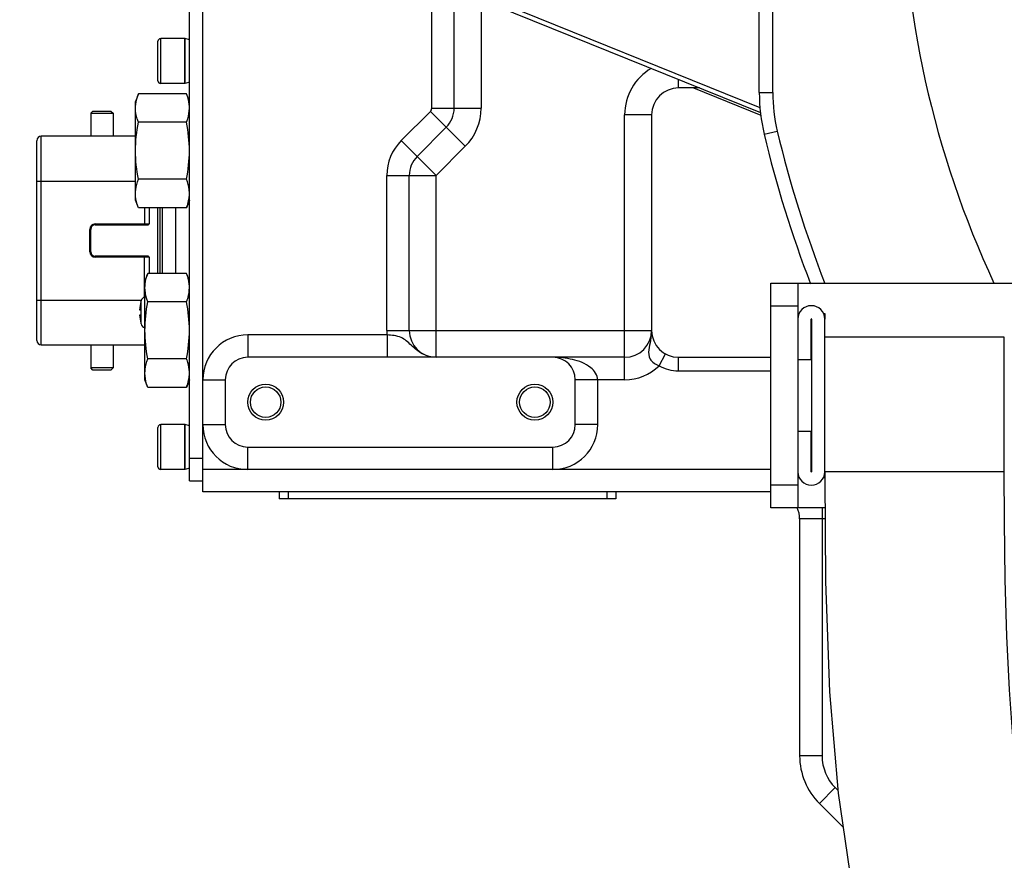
# Model space of a CAD drawing. Header units: millimetres. Extents: x 0 to 11890, y 0 to 8410.
# Tile 40 of 103: x 6691 to 6911, y 2047 to 2234. Entities that reach past the tile are written whole.
import ezdxf

# ---------------------------------------------------------------- set-up
doc = ezdxf.new("R2010")
doc.units = ezdxf.units.MM
doc.header["$LTSCALE"] = 653.95
doc.layers.get('0').update_dxf_attribs({"linetype": 'CONTINUOUS'})
for name, color, linetype in [('304103000003DXF_CONTINUOUS_LINE', 7, 'CONTINUOUS'), ('304103000004DXF_CONTINUOUS_LINE', 7, 'CONTINUOUS'), ('304103000006DXF_CONTINUOUS_LINE', 7, 'CONTINUOUS'), ('304105000021DXF_CONTINUOUS_LINE', 7, 'CONTINUOUS'), ('304105000026DXF_CONTINUOUS_LINE', 7, 'CONTINUOUS'), ('304105000038DXF_CONTINUOUS_LINE', 7, 'CONTINUOUS'), ('304106000002DXF_CONTINUOUS_LINE', 7, 'CONTINUOUS'), ('304110000234DXF_CONTINUOUS_LINE', 7, 'CONTINUOUS'), ('304112000003DXF_CONTINUOUS_LINE', 7, 'CONTINUOUS'), ('501023000078DXF_CONTINUOUS_LINE', 7, 'CONTINUOUS'), ('501025000001DXF_CONTINUOUS_LINE', 7, 'CONTINUOUS'), ('604006000006DXF_CONTINUOUS_LINE', 7, 'CONTINUOUS'), ('627001000003DXF_CONTINUOUS_LINE', 7, 'CONTINUOUS'), ('627001000004DXF_CONTINUOUS_LINE', 7, 'CONTINUOUS'), ('R50-1TANHUANDXF_CONTINUOUS_LINE', 7, 'CONTINUOUS')]:
    doc.layers.add(name, color=color, linetype=linetype)

msp = doc.modelspace()

# ---------------------------------------------------------------- linework, layer by layer
at = {"color": 2, "linetype": 'Continuous'}
msp.add_circle((7110.316, 2268.777), 578.65, dxfattribs=at)
at = {"layer": '304103000003DXF_CONTINUOUS_LINE', "color": 7, "linetype": 'Continuous'}
msp.add_line((6772.154, 2247.409), (6856.569, 2213.303), dxfattribs=at)
at = {"layer": '304103000003DXF_CONTINUOUS_LINE', "color": 9, "linetype": 'Continuous'}
msp.add_line((6772.529, 2248.336), (6856.46, 2214.426), dxfattribs=at)
at = {"layer": '304103000004DXF_CONTINUOUS_LINE', "color": 7, "linetype": 'Continuous'}
for p, q in [((6732.316, 2128.777), (6732.316, 2408.777)), ((6788.316, 2214.262), (6788.316, 2240.879)), ((6843.02, 2218.777), (6838.316, 2218.777)), ((6841.659, 2218.777), (6856.637, 2212.726)), ((6832.316, 2212.777), (6832.316, 2164.777)), ((6780.074, 2203.534), (6786.559, 2210.02)), ((6778.316, 2164.777), (6778.316, 2199.292)), ((6826.316, 2158.777), (6742.316, 2158.777)), ((6838.316, 2158.777), (6858.918, 2158.777)), ((6737.316, 2153.777), (6737.316, 2143.777)), ((6815.316, 2143.777), (6815.316, 2153.777)), ((6742.316, 2138.777), (6810.316, 2138.777)), ((6858.918, 2128.777), (6732.316, 2128.777)), ((6865.316, 2122.777), (6865.316, 2069.99)), ((6869.71, 2059.384), (6874.998, 2054.096))]:
    msp.add_line(p, q, dxfattribs=at)
at = {"layer": '304103000004DXF_CONTINUOUS_LINE', "color": 9, "linetype": 'Continuous'}
for p, q in [((6783.316, 2214.262), (6783.316, 2242.225)), ((6794.316, 2238.455), (6794.316, 2214.262)), ((6838.316, 2218.777), (6838.316, 2220.678)), ((6783.316, 2214.262), (6794.316, 2214.262)), ((6776.538, 2207.07), (6783.024, 2213.555)), ((6783.024, 2213.555), (6790.802, 2205.777)), ((6826.316, 2153.777), (6826.316, 2212.777)), ((6832.316, 2212.777), (6826.316, 2212.777)), ((6776.538, 2207.07), (6784.316, 2199.292)), ((6790.802, 2205.777), (6784.316, 2199.292)), ((6773.316, 2164.777), (6773.316, 2199.292)), ((6773.316, 2199.292), (6784.316, 2199.292)), ((6784.316, 2158.777), (6784.316, 2199.292)), ((6742.316, 2163.777), (6742.316, 2158.777)), ((6773.363, 2163.777), (6742.316, 2163.777)), ((6773.316, 2164.777), (6832.316, 2164.777)), ((6773.362, 2163.777), (6773.362, 2158.777)), ((6833.983, 2156.889), (6835.428, 2159.518)), ((6838.316, 2155.777), (6838.316, 2158.777)), ((6838.316, 2155.777), (6858.918, 2155.777)), ((6732.316, 2153.777), (6737.316, 2153.777)), ((6826.316, 2153.777), (6815.316, 2153.777)), ((6820.316, 2143.777), (6820.316, 2153.777)), ((6732.316, 2143.777), (6737.316, 2143.777)), ((6820.316, 2143.777), (6815.316, 2143.777)), ((6742.316, 2133.777), (6742.316, 2138.777)), ((6810.316, 2133.777), (6810.316, 2138.777)), ((6858.918, 2133.777), (6732.316, 2133.777)), ((6870.316, 2125.277), (6870.316, 2069.99)), ((6870.996, 2122.777), (6865.316, 2122.777)), ((6870.316, 2069.99), (6865.316, 2069.99)), ((6873.245, 2062.919), (6869.71, 2059.384)), ((6873.245, 2062.919), (6873.831, 2062.333))]:
    msp.add_line(p, q, dxfattribs=at)
at = {"layer": '304103000004DXF_CONTINUOUS_LINE', "color": 7, "linetype": 'Continuous'}
for centre, radius in [((6746.316, 2148.777), 4), ((6806.316, 2148.777), 4), ((6746.316, 2148.777), 3.4), ((6806.316, 2148.777), 3.4)]:
    msp.add_circle(centre, radius, dxfattribs=at)
at = {"layer": '304103000004DXF_CONTINUOUS_LINE', "color": 9, "linetype": 'Continuous'}
for centre, radius, start, end in [((6838.316, 2212.777), 12, 120.34497, 180), ((6782.316, 2214.262), 1, 315, 360), ((6782.316, 2214.262), 12, 315, 360), ((6784.316, 2199.292), 11, 135, 180), ((6742.316, 2153.777), 10, 90, 180), ((6784.316, 2164.777), 11, 180, 185.21649), ((6826.316, 2164.777), 11, 270, 314.1859), ((6838.316, 2164.777), 9, 241.22226, 270), ((6742.316, 2143.777), 10, 180, 270), ((6810.316, 2143.777), 10, 270, 360), ((6880.316, 2069.99), 10, 180, 225)]:
    msp.add_arc(centre, radius, start, end, dxfattribs=at)
at = {"layer": '304103000004DXF_CONTINUOUS_LINE', "color": 7, "linetype": 'Continuous'}
for centre, radius, start, end in [((6838.316, 2212.777), 6, 90, 180), ((6782.316, 2214.262), 6, 315, 360), ((6784.316, 2199.292), 6, 135, 180), ((6784.316, 2164.777), 6, 180, 270), ((6826.316, 2164.777), 6, 270, 360), ((6838.316, 2164.777), 6, 180, 270), ((6742.316, 2153.777), 5, 90, 180), ((6810.316, 2153.777), 5, 0, 90), ((6742.316, 2143.777), 5, 180, 270), ((6810.316, 2143.777), 5, 270, 360), ((6859.316, 2122.777), 6, 0, 24.00002), ((6880.316, 2069.99), 15, 180, 225)]:
    msp.add_arc(centre, radius, start, end, dxfattribs=at)
at = {"layer": '304103000004DXF_CONTINUOUS_LINE', "color": 9, "linetype": 'Continuous'}
for points, knots in [([(6784.316, 2158.777), (6783.24, 2158.777), (6781.057, 2159.319), (6778.815, 2161.41), (6776.517, 2163.537), (6774.417, 2163.682), (6773.363, 2163.777)], [0, 0, 0, 0, 0.2618677, 0.5152846, 0.742695, 1, 1, 1, 1]), ([(6832.316, 2164.777), (6832.319, 2164.033), (6832.162, 2162.562), (6831.54, 2160.512), (6831.754, 2158.099), (6833.209, 2157.167), (6833.984, 2156.889)], [0, 0, 0, 0, 0.2497408, 0.4899114, 0.7237299, 1, 1, 1, 1]), ([(6820.316, 2153.777), (6820.315, 2154.814), (6818.545, 2157.127), (6814.737, 2158.421), (6811.783, 2158.777), (6810.316, 2158.777)], [0, 0, 0, 0, 0.2600275, 0.6321286, 1, 1, 1, 1])]:
    msp.add_open_spline(points, degree=3, knots=knots, dxfattribs=at)
at = {"layer": '304103000006DXF_CONTINUOUS_LINE', "color": 7, "linetype": 'Continuous'}
msp.add_line((6856.316, 2217.748), (6856.316, 2319.807), dxfattribs=at)
at = {"layer": '304103000006DXF_CONTINUOUS_LINE', "color": 9, "linetype": 'Continuous'}
for p, q in [((6859.316, 2217.748), (6859.316, 2284.777)), ((6856.316, 2217.748), (6859.316, 2217.748)), ((6857.407, 2208.47), (6860.325, 2209.165))]:
    msp.add_line(p, q, dxfattribs=at)
for centre, radius, start, end in [((7110.316, 2268.777), 222.321, 155.94772, 204.87237), ((6896.316, 2217.748), 37, 180, 193.41201), ((7110.316, 2268.777), 257, 193.41201, 201.34264)]:
    msp.add_arc(centre, radius, start, end, dxfattribs=at)
at = {"layer": '304103000006DXF_CONTINUOUS_LINE', "color": 7, "linetype": 'Continuous'}
for centre, radius, start, end in [((6896.316, 2217.748), 40, 180, 193.41201), ((7110.316, 2268.777), 260, 193.41201, 201.09962)]:
    msp.add_arc(centre, radius, start, end, dxfattribs=at)
at = {"layer": '304105000021DXF_CONTINUOUS_LINE', "color": 7, "linetype": 'Continuous'}
for p, q in [((6867.868, 2158.277), (6867.868, 2167.277)), ((6867.968, 2167.277), (6867.968, 2133.277)), ((6870.918, 2133.277), (6870.918, 2167.277)), ((6864.918, 2158.277), (6867.868, 2158.277)), ((6867.868, 2142.277), (6864.918, 2142.277)), ((6867.868, 2133.277), (6867.868, 2142.277))]:
    msp.add_line(p, q, dxfattribs=at)
for centre, radius, start, end in [((6867.918, 2167.277), 3, 0, 180), ((6867.918, 2167.277), 0.05, 0, 180), ((6867.918, 2133.277), 3, 180, 360), ((6867.918, 2133.277), 0.05, 180, 360)]:
    msp.add_arc(centre, radius, start, end, dxfattribs=at)
at = {"layer": '304105000026DXF_CONTINUOUS_LINE', "color": 7, "linetype": 'Continuous'}
for q in [(6729.316, 2406.277), (6732.316, 2131.277)]:
    msp.add_line((6729.316, 2131.277), q, dxfattribs=at)
at = {"layer": '304105000026DXF_CONTINUOUS_LINE', "color": 9, "linetype": 'Continuous'}
msp.add_line((6729.316, 2136.277), (6732.316, 2136.277), dxfattribs=at)
at = {"layer": '304105000038DXF_CONTINUOUS_LINE', "color": 7, "linetype": 'Continuous'}
for p, q in [((6858.918, 2125.277), (6858.918, 2175.277)), ((6858.918, 2175.277), (6961.918, 2175.277)), ((6864.918, 2175.277), (6864.918, 2125.277)), ((6870.977, 2125.277), (6858.918, 2125.277))]:
    msp.add_line(p, q, dxfattribs=at)
at = {"layer": '304105000038DXF_CONTINUOUS_LINE', "color": 9, "linetype": 'Continuous'}
for p, q in [((6858.918, 2170.277), (6864.918, 2170.277)), ((6864.918, 2130.277), (6858.918, 2130.277))]:
    msp.add_line(p, q, dxfattribs=at)
at = {"layer": '304106000002DXF_CONTINUOUS_LINE', "color": 9, "linetype": 'Continuous'}
for p, q in [((6696.316, 2161.527), (6696.316, 2208.027)), ((6695.316, 2198.027), (6717.316, 2198.027)), ((6719.316, 2192.075), (6719.316, 2188.277)), ((6708.316, 2188.477), (6708.316, 2188.277)), ((6708.316, 2188.477), (6720.316, 2188.477)), ((6707.116, 2182.277), (6707.116, 2187.277)), ((6707.116, 2187.277), (6707.316, 2187.277)), ((6707.116, 2182.277), (6707.316, 2182.277)), ((6708.316, 2181.077), (6708.316, 2181.277)), ((6719.316, 2172.179), (6719.316, 2181.277)), ((6720.316, 2181.077), (6708.316, 2181.077)), ((6695.316, 2171.527), (6718.628, 2171.527)), ((6719.316, 2165.375), (6719.316, 2161.527))]:
    msp.add_line(p, q, dxfattribs=at)
at = {"layer": '304106000002DXF_CONTINUOUS_LINE', "color": 7, "linetype": 'Continuous'}
for p, q in [((6717.316, 2208.027), (6696.316, 2208.027)), ((6695.316, 2162.527), (6695.316, 2207.027)), ((6720.316, 2192.075), (6720.316, 2188.477)), ((6708.316, 2188.277), (6720.116, 2188.277)), ((6707.316, 2182.277), (6707.316, 2187.277)), ((6720.116, 2181.277), (6708.316, 2181.277)), ((6720.316, 2181.077), (6720.316, 2177.479)), ((6696.316, 2161.527), (6719.316, 2161.527))]:
    msp.add_line(p, q, dxfattribs=at)
for centre, radius, start, end in [((6696.316, 2207.027), 1, 90, 180), ((6708.316, 2187.277), 1, 90, 180), ((6720.116, 2188.477), 0.2, 270, 360), ((6708.316, 2182.277), 1, 180, 270), ((6720.116, 2181.077), 0.2, 0, 90), ((6696.316, 2162.527), 1, 180, 270), ((6719.316, 2162.527), 1, 270, 275.82492)]:
    msp.add_arc(centre, radius, start, end, dxfattribs=at)
at = {"layer": '304106000002DXF_CONTINUOUS_LINE', "color": 9, "linetype": 'Continuous'}
for centre, start, end in [((6708.316, 2187.277), 90, 180), ((6708.316, 2182.277), 180, 270)]:
    msp.add_arc(centre, 1.2, start, end, dxfattribs=at)
at = {"layer": '304110000234DXF_CONTINUOUS_LINE', "color": 7, "linetype": 'Continuous'}
for p, q in [((6707.816, 2213.627), (6707.316, 2213.127)), ((6707.316, 2213.127), (6707.316, 2208.027)), ((6707.316, 2213.127), (6712.316, 2213.127)), ((6707.816, 2213.627), (6711.816, 2213.627)), ((6711.816, 2213.627), (6712.316, 2213.127)), ((6712.316, 2213.127), (6712.316, 2208.027)), ((6722.816, 2177.479), (6722.816, 2192.075)), ((6726.316, 2177.479), (6726.316, 2192.075)), ((6718.492, 2171.177), (6718.542, 2171.349)), ((6718.492, 2171.177), (6718.513, 2171.177)), ((6718.206, 2169.377), (6718.513, 2169.377)), ((6718.513, 2168.177), (6718.206, 2168.177)), ((6718.492, 2166.377), (6718.542, 2166.206)), ((6718.513, 2166.377), (6718.492, 2166.377)), ((6707.316, 2161.527), (6707.316, 2156.427)), ((6712.316, 2161.527), (6712.316, 2156.427)), ((6707.816, 2155.927), (6707.316, 2156.427)), ((6712.316, 2156.427), (6707.316, 2156.427)), ((6711.816, 2155.927), (6707.816, 2155.927)), ((6711.816, 2155.927), (6712.316, 2156.427))]:
    msp.add_line(p, q, dxfattribs=at)
at = {"layer": '304110000234DXF_CONTINUOUS_LINE', "color": 9, "linetype": 'Continuous'}
for p, q in [((6722.316, 2177.479), (6722.316, 2192.075)), ((6723.316, 2177.479), (6723.316, 2192.075)), ((6718.542, 2166.206), (6718.542, 2171.349))]:
    msp.add_line(p, q, dxfattribs=at)
at = {"layer": '304110000234DXF_CONTINUOUS_LINE', "color": 7, "linetype": 'Continuous'}
for centre, radius, start, end in [((6727.166, 2168.777), 8.98, 164.49864, 176.16891), ((6719.787, 2170.977), 1.3, 106.63315, 163.3985), ((6727.166, 2168.777), 8.98, 183.83109, 195.50136), ((6727.166, 2168.777), 8.674, 176.0336, 183.9664), ((6719.787, 2166.577), 1.3, 196.6015, 253.36685)]:
    msp.add_arc(centre, radius, start, end, dxfattribs=at)
at = {"layer": '304112000003DXF_CONTINUOUS_LINE', "color": 7, "linetype": 'Continuous'}
for p, q in [((6749.316, 2128.777), (6749.316, 2127.277)), ((6824.316, 2128.777), (6824.316, 2127.277)), ((6824.316, 2127.277), (6749.316, 2127.277))]:
    msp.add_line(p, q, dxfattribs=at)
at = {"layer": '304112000003DXF_CONTINUOUS_LINE', "color": 9, "linetype": 'Continuous'}
for p, q in [((6751.316, 2128.777), (6751.316, 2127.277)), ((6822.316, 2128.777), (6822.316, 2127.277))]:
    msp.add_line(p, q, dxfattribs=at)
at = {"layer": '501023000078DXF_CONTINUOUS_LINE', "color": 9, "linetype": 'Continuous'}
for p, q in [((6722.916, 2219.777), (6722.916, 2229.777)), ((6722.916, 2133.777), (6722.916, 2143.777))]:
    msp.add_line(p, q, dxfattribs=at)
at = {"layer": '501023000078DXF_CONTINUOUS_LINE', "color": 7, "linetype": 'Continuous'}
for p, q in [((6728.316, 2229.777), (6722.916, 2229.777)), ((6728.316, 2219.777), (6728.316, 2229.777)), ((6722.316, 2220.377), (6722.316, 2229.177)), ((6728.316, 2219.777), (6722.916, 2219.777)), ((6722.316, 2134.377), (6722.316, 2143.177)), ((6728.316, 2143.777), (6722.916, 2143.777)), ((6728.316, 2133.777), (6728.316, 2143.777)), ((6728.316, 2133.777), (6722.916, 2133.777))]:
    msp.add_line(p, q, dxfattribs=at)
for centre, start, end in [((6722.916, 2229.177), 90, 180), ((6722.916, 2220.377), 180, 270), ((6722.916, 2143.177), 90, 180), ((6722.916, 2134.377), 180, 270)]:
    msp.add_arc(centre, 0.6, start, end, dxfattribs=at)
at = {"layer": '501025000001DXF_CONTINUOUS_LINE', "color": 7, "linetype": 'Continuous'}
for p, q in [((6870.663, 2168.501), (6870.688, 2168.527)), ((6870.688, 2168.527), (6870.688, 2168.429)), ((6870.688, 2168.527), (6870.918, 2168.527)), ((6870.918, 2168.527), (6870.918, 2167.277)), ((6867.868, 2166.277), (6867.968, 2166.277)), ((6867.868, 2162.277), (6867.968, 2162.277)), ((6867.868, 2138.277), (6867.968, 2138.277)), ((6867.868, 2134.277), (6867.968, 2134.277)), ((6870.918, 2133.277), (6870.918, 2132.027)), ((6870.663, 2132.053), (6870.688, 2132.027)), ((6870.688, 2132.126), (6870.688, 2132.027)), ((6870.688, 2132.027), (6870.918, 2132.027))]:
    msp.add_line(p, q, dxfattribs=at)
at = {"layer": '501025000001DXF_CONTINUOUS_LINE', "color": 2, "linetype": 'Continuous'}
for p, q in [((6867.868, 2165.777), (6867.968, 2165.777)), ((6867.868, 2162.777), (6867.968, 2162.777)), ((6867.868, 2137.777), (6867.968, 2137.777)), ((6867.868, 2134.777), (6867.968, 2134.777))]:
    msp.add_line(p, q, dxfattribs=at)
at = {"layer": '604006000006DXF_CONTINUOUS_LINE', "color": 7, "linetype": 'Continuous'}
for p, q in [((6728.356, 2229.777), (6728.316, 2229.641)), ((6728.356, 2219.777), (6728.356, 2229.777)), ((6729.316, 2229.5), (6728.356, 2229.777)), ((6728.356, 2219.777), (6728.316, 2219.913)), ((6729.316, 2220.054), (6728.356, 2219.777)), ((6728.356, 2143.777), (6728.316, 2143.641)), ((6728.356, 2133.777), (6728.356, 2143.777)), ((6729.316, 2143.5), (6728.356, 2143.777)), ((6728.356, 2133.777), (6728.316, 2133.913)), ((6729.316, 2134.054), (6728.356, 2133.777))]:
    msp.add_line(p, q, dxfattribs=at)
at = {"layer": '627001000003DXF_CONTINUOUS_LINE', "color": 7, "linetype": 'Continuous'}
for p, q in [((6720.036, 2177.479), (6719.416, 2175.777)), ((6728.697, 2177.479), (6720.036, 2177.479)), ((6729.316, 2175.777), (6728.697, 2177.479)), ((6719.416, 2153.777), (6719.416, 2175.777)), ((6728.697, 2171.128), (6720.036, 2171.128)), ((6728.697, 2158.426), (6720.036, 2158.426)), ((6720.036, 2152.075), (6719.416, 2153.777)), ((6729.316, 2153.777), (6728.697, 2152.075)), ((6728.697, 2152.075), (6720.036, 2152.075))]:
    msp.add_line(p, q, dxfattribs=at)
for centre, radius, start, end in [((6721.226, 2174.261), 8.092, 4.77181, 9.26064), ((6716.015, 2175.745), 13.496, 339.9931, 341.07499), ((6716.015, 2153.809), 13.496, 18.92501, 20.0069), ((6721.226, 2155.294), 8.092, 350.73732, 355.2269)]:
    msp.add_arc(centre, radius, start, end, dxfattribs=at)
for points, knots in [([(6719.416, 2174.303), (6719.416, 2174.57), (6719.474, 2175.652), (6719.757, 2176.713), (6720.036, 2177.479)], [0, 0, 0, 0, 0.2463224, 1, 1, 1, 1]), ([(6729.213, 2175.563), (6729.187, 2175.724), (6729.061, 2176.374), (6728.868, 2177.01), (6728.697, 2177.479)], [0, 0, 0, 0, 0.2467523, 1, 1, 1, 1]), ([(6720.036, 2171.128), (6719.941, 2171.388), (6719.601, 2172.413), (6719.416, 2173.499), (6719.416, 2174.303)], [0, 0, 0, 0, 0.2556986, 1, 1, 1, 1]), ([(6728.782, 2171.368), (6728.864, 2171.609), (6729.161, 2172.56), (6729.316, 2173.561), (6729.316, 2174.303)], [0, 0, 0, 0, 0.2550833, 1, 1, 1, 1]), ([(6719.416, 2155.251), (6719.416, 2155.517), (6719.474, 2156.6), (6719.757, 2157.66), (6720.036, 2158.426)], [0, 0, 0, 0, 0.2463224, 1, 1, 1, 1]), ([(6729.316, 2155.251), (6729.316, 2155.497), (6729.268, 2156.495), (6729.026, 2157.475), (6728.782, 2158.186)], [0, 0, 0, 0, 0.2467746, 1, 1, 1, 1]), ([(6720.036, 2152.075), (6719.941, 2152.335), (6719.601, 2153.361), (6719.416, 2154.446), (6719.416, 2155.251)], [0, 0, 0, 0, 0.2556986, 1, 1, 1, 1]), ([(6728.697, 2152.075), (6728.754, 2152.233), (6728.97, 2152.859), (6729.133, 2153.504), (6729.213, 2153.991)], [0, 0, 0, 0, 0.2536928, 1, 1, 1, 1])]:
    msp.add_open_spline(points, degree=3, knots=knots, dxfattribs=at)
for points in [[(6719.416, 2164.777), (6719.416, 2166.904), (6719.655, 2169.035), (6720.036, 2171.128)], [(6729.316, 2164.777), (6729.316, 2166.904), (6729.078, 2169.035), (6728.697, 2171.128)], [(6720.036, 2158.426), (6719.655, 2160.519), (6719.416, 2162.65), (6719.416, 2164.777)], [(6728.697, 2158.426), (6729.078, 2160.519), (6729.316, 2162.65), (6729.316, 2164.777)]]:
    msp.add_open_spline(points, degree=3, dxfattribs=at)
at = {"layer": '627001000004DXF_CONTINUOUS_LINE', "color": 7, "linetype": 'Continuous'}
for p, q in [((6717.936, 2217.479), (6717.316, 2215.777)), ((6728.697, 2217.479), (6717.936, 2217.479)), ((6729.316, 2215.777), (6728.697, 2217.479)), ((6717.316, 2193.777), (6717.316, 2215.777)), ((6728.697, 2211.128), (6717.936, 2211.128)), ((6728.697, 2198.426), (6717.936, 2198.426)), ((6717.936, 2192.075), (6717.316, 2193.777)), ((6729.316, 2193.777), (6728.697, 2192.075)), ((6728.697, 2192.075), (6717.936, 2192.075))]:
    msp.add_line(p, q, dxfattribs=at)
for centre, start, end in [((6721.226, 2214.261), 4.77182, 9.26065), ((6721.226, 2195.294), 350.73733, 355.22691)]:
    msp.add_arc(centre, 8.092, start, end, dxfattribs=at)
for points, knots in [([(6717.316, 2214.303), (6717.316, 2214.57), (6717.374, 2215.652), (6717.657, 2216.713), (6717.936, 2217.479)], [0, 0, 0, 0, 0.2463224, 1, 1, 1, 1]), ([(6729.213, 2215.563), (6729.187, 2215.724), (6729.061, 2216.374), (6728.868, 2217.01), (6728.697, 2217.479)], [0, 0, 0, 0, 0.2467523, 1, 1, 1, 1]), ([(6717.936, 2211.128), (6717.841, 2211.388), (6717.501, 2212.413), (6717.316, 2213.499), (6717.316, 2214.303)], [0, 0, 0, 0, 0.2556986, 1, 1, 1, 1]), ([(6728.697, 2211.128), (6728.792, 2211.388), (6729.132, 2212.413), (6729.316, 2213.499), (6729.316, 2214.303)], [0, 0, 0, 0, 0.2556986, 1, 1, 1, 1]), ([(6717.316, 2195.251), (6717.316, 2195.517), (6717.374, 2196.6), (6717.657, 2197.66), (6717.936, 2198.426)], [0, 0, 0, 0, 0.2463224, 1, 1, 1, 1]), ([(6729.316, 2195.251), (6729.316, 2195.517), (6729.259, 2196.6), (6728.976, 2197.66), (6728.697, 2198.426)], [0, 0, 0, 0, 0.2463224, 1, 1, 1, 1]), ([(6717.936, 2192.075), (6717.841, 2192.335), (6717.501, 2193.361), (6717.316, 2194.446), (6717.316, 2195.251)], [0, 0, 0, 0, 0.2556986, 1, 1, 1, 1]), ([(6728.697, 2192.075), (6728.754, 2192.233), (6728.97, 2192.859), (6729.133, 2193.504), (6729.213, 2193.991)], [0, 0, 0, 0, 0.2536928, 1, 1, 1, 1])]:
    msp.add_open_spline(points, degree=3, knots=knots, dxfattribs=at)
for points in [[(6717.316, 2204.777), (6717.316, 2206.904), (6717.555, 2209.035), (6717.936, 2211.128)], [(6729.316, 2204.777), (6729.316, 2206.904), (6729.078, 2209.035), (6728.697, 2211.128)], [(6717.936, 2198.426), (6717.555, 2200.519), (6717.316, 2202.65), (6717.316, 2204.777)], [(6728.697, 2198.426), (6729.078, 2200.519), (6729.316, 2202.65), (6729.316, 2204.777)]]:
    msp.add_open_spline(points, degree=3, dxfattribs=at)
at = {"layer": 'R50-1TANHUANDXF_CONTINUOUS_LINE', "color": 7, "linetype": 'Continuous'}
for p, q in [((6910.912, 2163.277), (6870.924, 2163.277)), ((6910.918, 2133.277), (6910.918, 2163.277))]:
    msp.add_line(p, q, dxfattribs=at)
at = {"layer": 'R50-1TANHUANDXF_CONTINUOUS_LINE', "color": 9, "linetype": 'Continuous'}
msp.add_line((6910.918, 2133.277), (6870.918, 2133.277), dxfattribs=at)
at = {"layer": 'R50-1TANHUANDXF_CONTINUOUS_LINE', "color": 7, "linetype": 'Continuous'}
for points in [[(6945.418, 2001.777), (6938.235, 2003.118), (6931.544, 2008.333), (6926.616, 2015.585), (6923.008, 2023.376), (6920.018, 2032.146), (6917.578, 2041.681), (6915.634, 2051.713), (6914.101, 2062.233), (6912.92, 2073.236), (6912.052, 2084.704), (6911.456, 2096.689), (6911.101, 2109.218), (6910.943, 2122.378), (6910.918, 2133.277)], [(6870.927, 2132.045), (6871.099, 2108.837), (6872.005, 2084.297), (6873.883, 2061.707), (6876.946, 2040.787), (6881.456, 2021.507), (6887.752, 2003.994), (6896.252, 1988.675), (6907.146, 1976.228), (6920.18, 1967.485), (6934.439, 1962.811)]]:
    msp.add_lwpolyline(points, dxfattribs=at)

doc.saveas('drawing.dxf')
